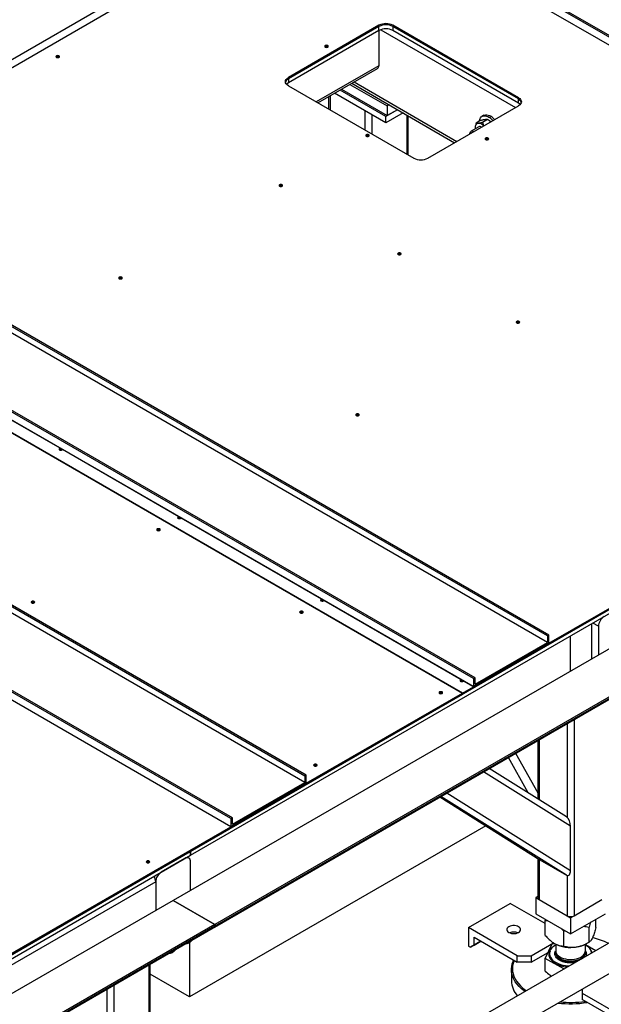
# Model space of a CAD drawing. Header units: millimetres. Extents: x 5 to 589, y 5 to 415.
# Tile 75 of 96: x 504 to 519, y 234 to 259. Entities that reach past the tile are written whole.
import ezdxf

# ---------------------------------------------------------------- set-up
doc = ezdxf.new("R2010")
doc.units = ezdxf.units.MM
doc.layers.add('TRAIT-FORT', color=4, linetype='Continuous', lineweight=25)

msp = doc.modelspace()

# ---------------------------------------------------------------- linework, layer by layer
at = {"layer": 'TRAIT-FORT', "color": 4, "linetype": 'Continuous', "lineweight": 25}
for p, q in [((531.37753, 251.74233), (511.93209, 262.96794)), ((531.41289, 251.76274), (511.96745, 262.98835)), ((511.93209, 262.7638), (498.21426, 254.84467)), ((531.37753, 251.53819), (511.93209, 262.7638)), ((509.89917, 261.79416), (498.03763, 254.94664)), ((513.17401, 259.1844), (510.87591, 257.85774)), ((513.17401, 259.15378), (513.17401, 259.1844)), ((516.70955, 257.34748), (513.52756, 259.1844)), ((513.52756, 259.1844), (513.52756, 259.15378)), ((513.17401, 259.15378), (510.87591, 257.82712)), ((513.17401, 259.05171), (510.87591, 257.72505)), ((513.16957, 259.04915), (513.16957, 258.16109)), ((513.17401, 259.05171), (513.17401, 259.15378)), ((513.21823, 259.07202), (516.63432, 257.09995)), ((516.70955, 257.31686), (513.52756, 259.15378)), ((513.52756, 259.15378), (513.52756, 259.05171)), ((516.70955, 257.2148), (513.52756, 259.05171)), ((511.87558, 258.63893), (511.88012, 258.63587)), ((505.06084, 258.3787), (505.06538, 258.37564)), ((513.16957, 258.16109), (511.58323, 257.24531)), ((511.62718, 257.21994), (513.1385, 258.09241)), ((511.62718, 257.21994), (513.1385, 258.09241)), ((510.87591, 257.85774), (510.87591, 257.82712)), ((510.87591, 257.82712), (510.87591, 257.72505)), ((512.43557, 257.68662), (513.38167, 257.14045)), ((512.48306, 257.71404), (515.09056, 256.20876)), ((512.48306, 257.71404), (515.09056, 256.20876)), ((512.54166, 257.74786), (515.14915, 256.24259)), ((510.87591, 257.65364), (514.05789, 255.81672)), ((513.34632, 256.71177), (512.0466, 257.46207)), ((513.34632, 256.87507), (512.18805, 257.54373)), ((512.2234, 257.56414), (513.38167, 256.89548)), ((511.89549, 257.37484), (511.89549, 257.06505)), ((511.9321, 257.39597), (511.9321, 257.04391)), ((513.42917, 257.16786), (513.38167, 257.14045)), ((516.70955, 257.31686), (516.70955, 257.34748)), ((516.70955, 257.2148), (516.70955, 257.31686)), ((512.81595, 257.01794), (512.81595, 256.53368)), ((512.99273, 256.91589), (512.99273, 256.43163)), ((513.64133, 257.04538), (513.34632, 256.87507)), ((513.78278, 256.96373), (513.34632, 256.71177)), ((513.38167, 257.14045), (513.38167, 256.89548)), ((513.64133, 257.04538), (513.38167, 256.89548)), ((514.41145, 255.81672), (516.70955, 257.14338)), ((513.34632, 256.71177), (513.34632, 256.87507)), ((513.87657, 256.90958), (513.87657, 255.92139)), ((513.91319, 255.90026), (513.91319, 256.88844)), ((515.75832, 256.77611), (515.63351, 256.70406)), ((515.82923, 256.90224), (515.78504, 256.87673)), ((515.92468, 256.79513), (515.79987, 256.72307)), ((515.9538, 256.77835), (515.92942, 256.79243)), ((515.702, 256.61229), (515.50755, 256.50003)), ((515.60908, 256.57621), (515.60993, 256.55914)), ((512.91415, 256.38105), (512.91868, 256.378)), ((515.94145, 256.29176), (515.94598, 256.2887)), ((517.44753, 243.70071), (498.0021, 254.92633)), ((517.48289, 243.72112), (498.03745, 254.94674)), ((510.7177, 255.11307), (510.72223, 255.11001)), ((517.44753, 243.53741), (498.0021, 254.76302)), ((515.5737, 242.61897), (496.12827, 253.84458)), ((515.60906, 242.63938), (496.16362, 253.86499)), ((495.84547, 253.4772), (515.29091, 242.25159)), ((515.29091, 242.25159), (495.84548, 253.4772)), ((515.5737, 242.41484), (496.12827, 253.64045)), ((513.7229, 253.3782), (513.72744, 253.37514)), ((506.65183, 252.7659), (506.65637, 252.76284)), ((515.29091, 242.22097), (532.96858, 252.42607)), ((516.7281, 251.64334), (516.73264, 251.64028)), ((517.48289, 243.51699), (531.37753, 251.53819)), ((511.29571, 240.14934), (491.85027, 251.37495)), ((511.29571, 239.98603), (491.85027, 251.21164)), ((511.33106, 240.16975), (491.88562, 251.39536)), ((508.39662, 238.24098), (529.96338, 250.6912)), ((508.39662, 238.13891), (529.96338, 250.58913)), ((509.42187, 239.0676), (489.97644, 250.29321)), ((509.45723, 239.08801), (490.01179, 250.31362)), ((509.42187, 238.86346), (489.97644, 250.08907)), ((505.09076, 248.45973), (502.14469, 250.16046)), ((530.40527, 249.95624), (507.95463, 236.99576)), ((509.00493, 236.31974), (531.45557, 249.28022)), ((531.46593, 249.34394), (509.01529, 236.38346)), ((531.46593, 249.30311), (509.01529, 236.34263)), ((512.66224, 249.29616), (512.66678, 249.2931)), ((505.09971, 248.46135), (505.09076, 248.45973)), ((505.14039, 248.42363), (505.14493, 248.42057)), ((505.1499, 248.42559), (505.15269, 248.43076)), ((508.09596, 246.72486), (505.1499, 248.42559)), ((539.63119, 247.82116), (467.87235, 206.40999)), ((468.20849, 205.82752), (539.96735, 247.23871)), ((508.10491, 246.72648), (508.09596, 246.72486)), ((508.1456, 246.68876), (508.15013, 246.6857)), ((508.1551, 246.69072), (508.15789, 246.69589)), ((511.71988, 244.63282), (508.1551, 246.69072)), ((507.61527, 246.38261), (507.6198, 246.37955)), ((504.43329, 244.54569), (504.43782, 244.54263)), ((511.72883, 244.63443), (511.71988, 244.63282)), ((511.76952, 244.59671), (511.77405, 244.59365)), ((511.77902, 244.59868), (511.78182, 244.60385)), ((515.25542, 242.5918), (511.77902, 244.59868)), ((511.23919, 244.29056), (511.24372, 244.2875)), ((518.56123, 244.00681), (518.56123, 243.11882)), ((518.738, 243.94555), (518.59656, 244.02721)), ((518.738, 243.94555), (518.738, 243.22087)), ((517.48289, 243.72112), (517.44753, 243.70071)), ((517.44753, 243.70071), (517.44753, 243.53741)), ((517.48289, 243.51699), (517.48289, 243.72112)), ((518.0309, 242.81267), (518.0309, 243.70066)), ((515.56783, 242.41145), (517.48289, 243.51699)), ((517.48289, 243.51699), (515.5737, 242.41484)), ((515.60906, 242.47607), (517.44753, 243.53741)), ((515.26437, 242.59341), (515.25542, 242.5918)), ((515.30505, 242.55569), (515.30959, 242.55263)), ((515.31456, 242.55766), (515.31735, 242.56283)), ((515.56783, 242.41145), (515.31456, 242.55766)), ((515.60906, 242.63938), (515.5737, 242.61897)), ((515.5737, 242.61897), (515.5737, 242.41484)), ((515.60906, 242.47607), (515.60906, 242.63938)), ((490.54217, 227.93382), (515.29091, 242.22097)), ((508.43109, 235.98828), (519.27381, 242.24765)), ((511.32887, 239.96435), (515.29091, 242.25159)), ((514.77472, 242.24954), (514.77926, 242.24648)), ((515.29091, 242.25159), (515.56783, 242.41145)), ((515.29091, 242.25159), (515.29091, 242.22097)), ((515.29091, 242.22097), (515.29091, 242.25159)), ((515.29091, 242.22097), (515.29091, 242.22097)), ((517.94255, 241.47913), (517.94255, 239.10022)), ((518.11932, 241.58118), (518.11932, 236.60684)), ((517.19886, 241.04981), (517.19886, 239.56867)), ((517.23547, 241.07094), (517.23547, 239.54569)), ((516.63522, 240.72443), (517.19886, 239.71988)), ((516.95974, 239.71876), (516.45414, 240.61989)), ((511.59274, 240.41262), (511.59728, 240.40956)), ((518.03097, 238.87462), (515.82713, 240.25793)), ((517.9281, 239.11094), (515.96967, 240.34021)), ((515.97899, 240.34559), (515.98872, 240.32826)), ((511.33106, 239.96561), (509.42187, 238.86346)), ((509.42187, 238.86346), (511.32887, 239.96435)), ((509.45723, 238.9247), (511.29571, 239.98603)), ((511.33106, 240.16975), (511.29571, 240.14934)), ((511.29571, 240.14934), (511.29571, 239.98603)), ((511.33106, 239.96561), (511.33106, 240.16975)), ((514.89671, 239.72081), (518.03097, 237.75349)), ((514.71721, 239.61718), (517.24995, 238.02742)), ((514.71728, 239.61722), (517.25315, 238.02549)), ((517.9249, 237.6377), (514.74537, 239.63344)), ((509.45723, 239.08801), (509.42187, 239.0676)), ((509.42187, 239.0676), (509.42187, 238.86346)), ((509.45723, 238.9247), (509.45723, 239.08801)), ((499.20418, 232.96491), (509.42187, 238.86346)), ((515.88147, 238.8864), (508.37005, 234.55015)), ((518.03097, 237.75349), (518.03097, 238.87462)), ((498.49713, 232.52612), (508.39662, 238.24098)), ((508.39662, 238.24098), (508.39662, 238.13891)), ((508.39662, 238.13891), (508.39662, 238.24098)), ((498.49713, 232.42405), (508.39662, 238.13891)), ((507.3501, 237.9634), (507.35464, 237.96034)), ((508.25515, 238.05724), (507.65411, 237.71026)), ((508.35514, 238.06714), (508.31372, 238.09105)), ((508.35514, 238.06714), (508.31372, 238.09105)), ((508.39657, 237.25089), (508.39657, 237.97557)), ((508.39662, 238.13891), (508.39662, 238.13891)), ((517.19886, 238.05949), (517.19886, 237.06605)), ((517.23547, 238.03651), (517.23547, 237.01502)), ((517.25315, 238.02549), (517.9249, 237.6377)), ((507.51268, 237.46532), (498.93901, 232.51584)), ((507.51268, 237.46532), (507.51268, 236.74064)), ((517.94255, 237.62998), (517.94255, 236.60684)), ((507.95445, 236.99566), (476.57676, 218.88171)), ((507.95445, 236.99566), (509.01511, 236.38335)), ((509.01529, 236.38346), (507.95463, 236.99576)), ((507.95463, 236.99576), (507.95463, 236.99556)), ((517.19886, 237.09596), (517.14705, 237.06605)), ((517.14705, 237.06605), (517.14705, 236.65778)), ((517.14705, 237.06605), (517.23546, 237.01501)), ((517.23547, 237.01502), (517.94255, 236.60684)), ((518.11932, 236.60684), (518.82639, 237.01502)), ((515.44115, 236.3055), (516.50181, 236.91781)), ((517.3896, 236.4053), (516.50181, 236.91781)), ((517.14705, 236.65778), (518.03093, 236.14752)), ((517.39725, 236.51334), (517.3896, 236.48594)), ((517.3896, 236.10862), (517.3896, 236.48594)), ((517.3896, 236.48594), (517.45408, 236.48053)), ((517.94253, 236.60683), (518.03093, 236.55579)), ((518.03093, 236.14752), (518.91482, 236.65778)), ((518.03093, 236.55579), (518.11934, 236.60683)), ((518.03093, 236.55579), (518.03093, 236.14752)), ((518.67226, 236.30703), (518.67226, 236.51776)), ((477.62707, 218.20568), (509.00475, 236.31964)), ((509.01511, 236.38335), (477.63742, 218.2694)), ((509.01511, 236.34253), (477.63742, 218.22857)), ((509.01511, 236.38335), (509.01511, 236.34253)), ((509.01529, 236.38346), (509.01529, 236.34263)), ((516.67859, 235.59115), (515.44115, 236.3055)), ((515.44115, 236.3055), (515.44115, 235.83599)), ((517.85909, 236.21491), (517.8885, 236.22975)), ((517.85909, 235.83759), (517.85909, 236.21491)), ((518.50042, 235.9368), (518.50042, 236.31412)), ((515.7594, 235.95848), (515.49419, 235.80538)), ((515.58258, 235.85642), (515.58258, 236.06055)), ((515.58258, 236.06055), (516.67859, 235.42784)), ((515.58258, 235.85642), (515.75938, 235.95849)), ((508.00674, 235.74331), (508.0148, 235.74796)), ((508.01673, 235.74926), (508.0148, 235.74796)), ((508.01498, 235.74807), (508.26071, 235.88992)), ((508.26055, 235.89002), (508.26725, 235.88615)), ((508.26603, 235.89318), (508.26725, 235.88615)), ((508.37005, 235.92221), (508.37005, 234.55015)), ((515.44115, 235.83599), (515.49419, 235.80538)), ((515.49419, 235.80538), (515.58258, 235.85642)), ((517.03215, 235.59115), (517.5986, 235.91815)), ((517.3896, 235.52565), (517.56145, 235.89588)), ((517.56145, 235.89588), (517.61824, 235.90467)), ((517.65593, 235.88356), (517.65593, 235.71263)), ((518.40593, 235.71263), (518.40593, 235.88356)), ((518.40593, 235.87781), (518.67057, 235.72504)), ((518.40593, 235.71875), (518.4173, 235.70095)), ((518.43759, 235.90051), (518.5005, 235.93684)), ((498.76132, 230.40604), (507.83636, 235.64495)), ((507.8362, 235.64504), (507.8429, 235.64118)), ((507.84168, 235.64821), (507.8429, 235.64118)), ((516.67859, 235.59115), (517.03215, 235.59115)), ((516.67859, 235.42784), (516.67859, 235.59115)), ((517.03215, 235.42784), (517.45842, 235.67392)), ((517.03215, 235.59115), (517.03215, 235.42784)), ((517.85725, 235.25568), (517.3896, 235.52565)), ((517.3896, 235.20218), (517.3896, 235.52565)), ((517.49718, 235.64119), (517.49718, 235.63914)), ((517.65593, 235.67396), (517.65593, 235.6616)), ((518.40554, 235.65171), (518.40593, 235.6616)), ((518.40593, 235.6616), (518.40593, 235.67396)), ((507.33584, 235.35601), (507.33584, 231.30017)), ((507.37245, 231.35119), (507.37245, 235.37714)), ((516.53093, 235.23904), (516.53093, 234.95325)), ((517.03215, 235.42784), (516.67859, 235.42784)), ((518.14128, 235.41959), (518.13446, 235.41814)), ((508.37005, 234.55015), (507.37245, 235.12606)), ((506.27521, 234.74372), (506.27521, 230.78993)), ((506.45199, 234.84577), (506.45199, 230.78993)), ((518.32261, 234.74779), (518.32261, 234.64207)), ((518.32261, 234.64207), (519.56005, 233.92771)), ((518.32261, 234.64207), (518.32261, 234.47876)), ((519.41863, 233.84605), (518.32261, 234.47876))]:
    msp.add_line(p, q, dxfattribs=at)
at = {"layer": 'TRAIT-FORT', "color": 4, "linetype": 'Continuous', "lineweight": 25, "flags": 128}
for points in [[(511.81194, 258.63281), (511.82654, 258.62718), (511.84376, 258.62521), (511.86099, 258.62718), (511.87558, 258.63281), (511.88534, 258.64124), (511.88876, 258.65118), (511.88534, 258.66112), (511.87558, 258.66955), (511.86099, 258.67518), (511.84376, 258.67716), (511.82654, 258.67518), (511.81194, 258.66955), (511.80219, 258.66112), (511.79876, 258.65118), (511.80219, 258.64124), (511.81194, 258.63281)], [(504.9972, 258.37258), (505.0118, 258.36695), (505.02902, 258.36498), (505.04624, 258.36695), (505.06084, 258.37258), (505.0706, 258.38101), (505.07402, 258.39095), (505.0706, 258.40089), (505.06084, 258.40932), (505.04624, 258.41495), (505.02902, 258.41693), (505.0118, 258.41495), (504.9972, 258.40932), (504.98745, 258.40089), (504.98402, 258.39095), (504.98745, 258.38101), (504.9972, 258.37258)], [(510.87591, 257.65364), (510.84482, 257.67551), (510.82172, 257.70046), (510.80749, 257.72753), (510.80269, 257.75569), (510.80749, 257.78384), (510.82172, 257.81092), (510.84482, 257.83587), (510.87591, 257.85774)], [(510.87591, 257.72505), (510.84482, 257.70318), (510.83067, 257.68934)], [(516.70955, 257.34748), (516.74064, 257.32561), (516.76374, 257.30066), (516.77796, 257.27359), (516.78277, 257.24543), (516.77796, 257.21728), (516.76374, 257.1902), (516.74064, 257.16525), (516.70955, 257.14338)], [(516.75479, 257.17909), (516.74064, 257.19292), (516.70955, 257.2148)], [(515.82923, 256.90224), (515.83861, 256.90708), (515.87002, 256.91644), (515.90493, 256.91743), (515.94237, 256.91004), (515.98133, 256.89446), (516.02074, 256.87113)], [(515.69071, 256.69857), (515.67264, 256.69457), (515.65636, 256.68694), (515.64214, 256.67581), (515.63023, 256.66137), (515.62083, 256.64387), (515.6141, 256.6236), (515.61016, 256.60092), (515.60908, 256.57621)], [(515.71661, 256.75203), (515.7189, 256.76888), (515.72907, 256.80698), (515.74537, 256.83902), (515.76735, 256.86411), (515.79442, 256.88157), (515.82583, 256.89093), (515.86073, 256.89192), (515.89817, 256.88453), (515.93713, 256.86895), (515.97654, 256.84561)], [(512.85051, 256.37494), (512.86511, 256.36931), (512.88233, 256.36733), (512.89955, 256.36931), (512.91415, 256.37494), (512.9239, 256.38336), (512.92733, 256.39331), (512.9239, 256.40325), (512.91415, 256.41168), (512.89955, 256.41731), (512.88233, 256.41928), (512.86511, 256.41731), (512.85051, 256.41168), (512.84076, 256.40325), (512.83733, 256.39331), (512.84076, 256.38336), (512.85051, 256.37494)], [(515.47647, 256.43136), (515.47668, 256.43893), (515.48167, 256.46621), (515.49299, 256.48745), (515.50993, 256.50133), (515.53144, 256.50696), (515.55616, 256.50399), (515.58254, 256.49261)], [(515.87781, 256.28564), (515.89241, 256.28001), (515.90963, 256.27803), (515.92685, 256.28001), (515.94145, 256.28564), (515.9512, 256.29407), (515.95463, 256.30401), (515.9512, 256.31395), (515.94145, 256.32238), (515.92685, 256.32801), (515.90963, 256.32999), (515.89241, 256.32801), (515.87781, 256.32238), (515.86805, 256.31395), (515.86463, 256.30401), (515.86805, 256.29407), (515.87781, 256.28564)], [(510.65406, 255.10695), (510.66866, 255.10132), (510.68588, 255.09934), (510.7031, 255.10132), (510.7177, 255.10695), (510.72745, 255.11538), (510.73088, 255.12532), (510.72745, 255.13526), (510.7177, 255.14369), (510.7031, 255.14932), (510.68588, 255.1513), (510.66866, 255.14932), (510.65406, 255.14369), (510.6443, 255.13526), (510.64088, 255.12532), (510.6443, 255.11538), (510.65406, 255.10695)], [(513.65926, 253.37208), (513.67386, 253.36645), (513.69108, 253.36448), (513.7083, 253.36645), (513.7229, 253.37208), (513.73266, 253.38051), (513.73608, 253.39045), (513.73266, 253.4004), (513.7229, 253.40882), (513.7083, 253.41445), (513.69108, 253.41643), (513.67386, 253.41445), (513.65926, 253.40882), (513.64951, 253.4004), (513.64608, 253.39045), (513.64951, 253.38051), (513.65926, 253.37208)], [(506.58819, 252.75978), (506.60279, 252.75415), (506.62001, 252.75217), (506.63723, 252.75415), (506.65183, 252.75978), (506.66159, 252.76821), (506.66501, 252.77815), (506.66159, 252.78809), (506.65183, 252.79652), (506.63723, 252.80215), (506.62001, 252.80413), (506.60279, 252.80215), (506.58819, 252.79652), (506.57844, 252.78809), (506.57501, 252.77815), (506.57844, 252.76821), (506.58819, 252.75978)], [(516.66447, 251.63722), (516.67906, 251.63159), (516.69629, 251.62961), (516.71351, 251.63159), (516.7281, 251.63722), (516.73786, 251.64565), (516.74129, 251.65559), (516.73786, 251.66553), (516.7281, 251.67396), (516.71351, 251.67959), (516.69629, 251.68156), (516.67906, 251.67959), (516.66447, 251.67396), (516.65471, 251.66553), (516.65129, 251.65559), (516.65471, 251.64565), (516.66447, 251.63722)], [(512.5986, 249.29004), (512.6132, 249.28441), (512.63042, 249.28244), (512.64764, 249.28441), (512.66224, 249.29004), (512.672, 249.29847), (512.67542, 249.30841), (512.672, 249.31835), (512.66224, 249.32678), (512.64764, 249.33241), (512.63042, 249.33439), (512.6132, 249.33241), (512.5986, 249.32678), (512.58885, 249.31835), (512.58542, 249.30841), (512.58885, 249.29847), (512.5986, 249.29004)], [(505.09076, 248.45973), (505.07506, 248.45321), (505.06555, 248.44349), (505.06399, 248.43236), (505.07066, 248.42188), (505.08433, 248.41399), (505.10249, 248.41014), (505.12176, 248.41104), (505.1386, 248.41653), (505.1499, 248.42559)], [(508.09596, 246.72486), (508.08026, 246.71834), (508.07075, 246.70862), (508.06919, 246.6975), (508.07586, 246.68702), (508.08954, 246.67912), (508.10769, 246.67527), (508.12696, 246.67617), (508.1438, 246.68166), (508.1551, 246.69072)], [(507.55163, 246.37649), (507.56623, 246.37086), (507.58345, 246.36888), (507.60067, 246.37086), (507.61527, 246.37649), (507.62502, 246.38492), (507.62845, 246.39486), (507.62502, 246.4048), (507.61527, 246.41323), (507.60067, 246.41886), (507.58345, 246.42083), (507.56623, 246.41886), (507.55163, 246.41323), (507.54187, 246.4048), (507.53845, 246.39486), (507.54187, 246.38492), (507.55163, 246.37649)], [(504.36965, 244.53957), (504.38425, 244.53394), (504.40147, 244.53196), (504.41869, 244.53394), (504.43329, 244.53957), (504.44304, 244.548), (504.44647, 244.55794), (504.44304, 244.56788), (504.43329, 244.57631), (504.41869, 244.58194), (504.40147, 244.58392), (504.38425, 244.58194), (504.36965, 244.57631), (504.35989, 244.56788), (504.35647, 244.55794), (504.35989, 244.548), (504.36965, 244.53957)], [(511.71988, 244.63282), (511.70418, 244.6263), (511.69467, 244.61658), (511.69311, 244.60545), (511.69978, 244.59497), (511.71346, 244.58708), (511.73161, 244.58322), (511.75089, 244.58413), (511.76773, 244.58962), (511.77902, 244.59868)], [(511.17555, 244.28444), (511.19015, 244.27881), (511.20737, 244.27683), (511.22459, 244.27881), (511.23919, 244.28444), (511.24894, 244.29287), (511.25237, 244.30281), (511.24894, 244.31275), (511.23919, 244.32118), (511.22459, 244.32681), (511.20737, 244.32879), (511.19015, 244.32681), (511.17555, 244.32118), (511.16579, 244.31275), (511.16237, 244.30281), (511.16579, 244.29287), (511.17555, 244.28444)], [(515.25542, 242.5918), (515.23972, 242.58528), (515.23021, 242.57556), (515.22865, 242.56443), (515.23532, 242.55395), (515.24899, 242.54606), (515.26715, 242.5422), (515.28642, 242.54311), (515.30326, 242.5486), (515.31456, 242.55766)], [(514.71108, 242.24342), (514.72568, 242.23779), (514.7429, 242.23581), (514.76012, 242.23779), (514.77472, 242.24342), (514.78448, 242.25185), (514.7879, 242.26179), (514.78448, 242.27173), (514.77472, 242.28016), (514.76012, 242.28579), (514.7429, 242.28777), (514.72568, 242.28579), (514.71108, 242.28016), (514.70133, 242.27173), (514.6979, 242.26179), (514.70133, 242.25185), (514.71108, 242.24342)], [(511.5291, 240.4065), (511.5437, 240.40087), (511.56092, 240.39889), (511.57814, 240.40087), (511.59274, 240.4065), (511.6025, 240.41493), (511.60592, 240.42487), (511.6025, 240.43481), (511.59274, 240.44324), (511.57814, 240.44887), (511.56092, 240.45085), (511.5437, 240.44887), (511.5291, 240.44324), (511.51935, 240.43481), (511.51592, 240.42487), (511.51935, 240.41493), (511.5291, 240.4065)], [(507.28646, 237.95728), (507.30106, 237.95165), (507.31828, 237.94967), (507.3355, 237.95165), (507.3501, 237.95728), (507.35986, 237.96571), (507.36328, 237.97565), (507.35986, 237.98559), (507.3501, 237.99402), (507.3355, 237.99965), (507.31828, 238.00163), (507.30106, 237.99965), (507.28646, 237.99402), (507.27671, 237.98559), (507.27328, 237.97565), (507.27671, 237.96571), (507.28646, 237.95728)], [(516.46646, 236.32591), (516.44203, 236.30823), (516.42502, 236.28784), (516.4163, 236.26579), (516.4163, 236.24317), (516.42502, 236.22111), (516.44203, 236.20073), (516.46646, 236.18304), (516.4971, 236.16894), (516.5324, 236.15912), (516.57061, 236.15409), (516.6098, 236.15409), (516.648, 236.15912), (516.68331, 236.16894), (516.71395, 236.18304), (516.73838, 236.20073), (516.75538, 236.22111), (516.7641, 236.24317), (516.7641, 236.26579), (516.75538, 236.28784), (516.73838, 236.30823), (516.71395, 236.32591), (516.68331, 236.34002), (516.648, 236.34983), (516.6098, 236.35487), (516.57061, 236.35487), (516.5324, 236.34983), (516.4971, 236.34002), (516.46646, 236.32591)], [(508.29308, 235.9088), (508.31379, 235.90567), (508.3387, 235.91021), (508.36491, 235.92268), (508.39091, 235.94235), (508.4152, 235.96808), (508.42952, 235.98756)], [(507.86873, 235.66382), (507.88944, 235.6607), (507.91434, 235.66524), (507.94056, 235.67771), (507.96656, 235.69738), (507.99084, 235.72311), (508.00517, 235.74259)], [(508.01498, 235.74807), (508.01498, 235.74807), (508.0169, 235.74936)], [(517.64108, 235.84984), (517.59812, 235.82194), (517.55802, 235.78837), (517.52568, 235.75211), (517.50164, 235.71377), (517.48629, 235.67396), (517.47988, 235.63335), (517.48252, 235.59261), (517.49417, 235.55239), (517.51463, 235.51336), (517.54356, 235.47616), (517.5805, 235.4414), (517.62484, 235.40965), (517.67585, 235.38144), (517.73268, 235.35723), (517.79441, 235.33741), (517.86003, 235.32231), (517.92845, 235.31217), (517.95131, 235.30996)], [(517.51026, 235.70897), (517.50994, 235.70814), (517.49938, 235.66913), (517.49756, 235.62966), (517.50449, 235.59038), (517.52006, 235.55194), (517.54403, 235.51496), (517.57599, 235.48005), (517.61541, 235.44779), (517.66167, 235.4187), (517.71398, 235.39327), (517.7715, 235.3719), (517.83328, 235.35496), (517.89831, 235.34272), (517.96551, 235.33538), (517.99271, 235.33385)], [(517.65593, 235.71263), (517.65997, 235.68095), (517.67269, 235.64863), (517.69382, 235.61782), (517.72284, 235.58922), (517.75908, 235.56352), (517.8017, 235.54131), (517.84969, 235.52311), (517.90193, 235.50936), (517.95719, 235.50038), (518.01418, 235.49637), (518.07156, 235.49742), (518.12799, 235.50353)], [(517.65743, 235.6933), (517.65612, 235.66705), (517.66234, 235.6341), (517.6772, 235.60209), (517.70035, 235.57176), (517.73125, 235.54383), (517.76918, 235.51894), (517.81323, 235.49769), (517.8624, 235.48057), (517.91551, 235.46799), (517.97132, 235.46023), (518.02854, 235.45748), (518.08581, 235.45981), (518.14179, 235.46716), (518.19518, 235.47935), (518.24471, 235.4961), (518.28924, 235.51703), (518.32771, 235.54163), (518.35922, 235.56933), (518.38304, 235.59949), (518.39861, 235.63139), (518.40556, 235.66429), (518.40443, 235.6933)], [(518.12799, 235.50353), (518.18215, 235.51453), (518.23276, 235.53018), (518.27864, 235.5501), (518.31871, 235.57383), (518.35204, 235.60082), (518.37784, 235.63043), (518.39552, 235.66196), (518.40464, 235.69468), (518.40593, 235.71263)], [(518.56333, 235.66315), (518.56194, 235.67241), (518.55104, 235.71041)], [(516.87371, 234.68809), (516.85563, 234.70099), (516.78773, 234.75451), (516.72713, 234.81087), (516.67418, 234.86974), (516.62919, 234.93078), (516.59243, 234.99363), (516.56411, 235.05792), (516.5444, 235.12327), (516.53341, 235.1893), (516.53121, 235.25563), (516.53781, 235.32185), (516.55317, 235.38759), (516.5772, 235.45246), (516.58974, 235.47913)], [(516.60252, 235.47175), (516.59906, 235.46385), (516.57593, 235.39918), (516.56155, 235.33367), (516.556, 235.26771), (516.55933, 235.2017), (516.57151, 235.13604), (516.59246, 235.07113), (516.62207, 235.00734), (516.66015, 234.94507), (516.70647, 234.8847), (516.76076, 234.82657), (516.82268, 234.77105), (516.89188, 234.71847), (516.90758, 234.70764)], [(517.49718, 235.63914), (517.49756, 235.62762), (517.50449, 235.58834), (517.52006, 235.5499), (517.54403, 235.51292), (517.57599, 235.47801), (517.61541, 235.44575), (517.66167, 235.41666), (517.71398, 235.39123), (517.7715, 235.36986), (517.83328, 235.35292), (517.89831, 235.34068), (517.96551, 235.33334), (517.98941, 235.33195)], [(517.65593, 235.6616), (517.65997, 235.62992), (517.67269, 235.5976), (517.69382, 235.56678), (517.72284, 235.53819), (517.75908, 235.51248), (517.8017, 235.49027), (517.84969, 235.47208), (517.90193, 235.45833), (517.95719, 235.44934), (518.01418, 235.44533), (518.07156, 235.44639), (518.12799, 235.45249)]]:
    msp.add_lwpolyline(points, dxfattribs=at)
at = {"layer": 'TRAIT-FORT', "color": 4, "linetype": 'Continuous', "lineweight": 25}
for centre, radius, start, end in [((513.35079, 258.84322), 0.38426, 62.609672, 117.390328), ((513.35079, 258.8126), 0.38426, 62.609672, 117.390328), ((513.35079, 258.71054), 0.38426, 62.609672, 117.390328), ((511.84402, 258.58128), 0.06573, 61.295162, 123.843221), ((505.02927, 258.32105), 0.06573, 61.295162, 123.843223), ((513.09822, 258.152), 0.07193, 304.056351, 7.25583), ((510.93216, 257.70745), 0.13222, 115.17539, 165.582012), ((516.6533, 257.1972), 0.13222, 14.417977, 64.824611), ((515.69216, 256.51582), 0.18275, 40.990162, 90.457078), ((515.81141, 256.53716), 0.28008, 45.738599, 59.443427), ((515.71174, 256.4699), 0.45965, 40.578522, 54.823756), ((515.75489, 256.49416), 0.46128, 40.121819, 54.807432), ((515.51981, 256.41754), 0.04, 87.653726, 152.340898), ((515.73259, 256.53897), 0.07944, 56.145676, 112.648988), ((512.88258, 256.3234), 0.06573, 61.295162, 123.84322), ((515.90988, 256.23411), 0.06573, 61.295162, 123.843219), ((514.23467, 256.1579), 0.38426, 242.609672, 297.390328), ((510.68613, 255.05542), 0.06573, 61.295162, 123.843219), ((513.69133, 253.32055), 0.06573, 61.295163, 123.843217), ((506.62026, 252.70825), 0.06573, 61.295162, 123.843223), ((516.69654, 251.58569), 0.06573, 61.295163, 123.843218), ((512.63067, 249.23851), 0.06573, 61.295162, 123.843224), ((505.10882, 248.36598), 0.06573, 61.295162, 123.843221), ((508.11403, 246.63111), 0.06573, 61.295162, 123.843221), ((507.5837, 246.32496), 0.06573, 61.295162, 123.843219), ((504.40172, 244.48804), 0.06573, 61.295163, 123.843216), ((511.73795, 244.53906), 0.06573, 61.295162, 123.843221), ((511.20762, 244.23291), 0.06573, 61.295163, 123.843219), ((519.04505, 243.93158), 0.30736, 122.605478, 177.394522), ((515.27348, 242.49804), 0.06573, 61.295162, 123.843225), ((514.74315, 242.19189), 0.06573, 61.295163, 123.843217), ((511.56117, 240.35497), 0.06573, 61.295162, 123.84322), ((507.31853, 237.90575), 0.06573, 61.295162, 123.843222), ((508.31035, 237.98956), 0.08734, 350.785963, 129.203285), ((507.81973, 237.45134), 0.30736, 122.605478, 177.394522), ((507.22105, 237.4545), 0.29183, 2.12362, 30.977841), ((517.26142, 237.07229), 0.06287, 185.694799, 245.625342), ((518.03093, 236.77743), 0.19213, 242.609672, 297.390328), ((508.99133, 236.3395), 0.02398, 304.056351, 7.255829), ((508.99079, 236.33993), 0.02465, 305.013333, 6.298847), ((516.5902, 235.9157), 0.27701, 68.161122, 111.838878), ((518.16871, 234.21493), 1.88032, 64.196236, 77.177393), ((518.02996, 236.68441), 0.88265, 242.642825, 279.771097), ((518.07983, 236.544), 0.73625, 277.800181, 299.072442), ((518.28835, 235.57759), 0.30276, 17.913465, 64.059338), ((518.06031, 235.93796), 0.49016, 277.936246, 296.883136), ((518.21952, 235.68234), 0.18853, 298.488687, 350.650803), ((517.11735, 234.96781), 0.5866, 181.422339, 221.842347), ((518.03059, 236.93602), 2.56299, 262.779383, 279.3465), ((518.03073, 236.93215), 2.52426, 263.820871, 278.381885)]:
    msp.add_arc(centre, radius, start, end, dxfattribs=at)
for centre, start_param, end_param in [((517.9249, 238.93585), 4.24989582, 5.79050603), ((517.25315, 238.20251), 2.64891337, 2.67909949), ((517.9249, 237.81472), 2.67909949, 4.24989582)]:
    msp.add_ellipse(centre, major_axis=(-0.04732, 0.18574), ratio=0.51104566, start_param=start_param, end_param=end_param, dxfattribs=at)
for points, knots in [([(515.63351, 256.70406), (515.62765, 256.6851), (515.61574, 256.64654), (515.60924, 256.60352), (515.60911, 256.58099), (515.60908, 256.57621)], [0, 0, 0, 0, 0.43238505, 0.87955391, 1, 1, 1, 1]), ([(515.69071, 256.69857), (515.68932, 256.69842), (515.67789, 256.69717), (515.6595, 256.69675), (515.64326, 256.69955), (515.63627, 256.70278), (515.63351, 256.70406)], [0, 0, 0, 0, 0.04836864, 0.39932986, 0.76296469, 1, 1, 1, 1]), ([(515.79987, 256.72307), (515.78489, 256.71894), (515.75735, 256.71133), (515.72003, 256.70278), (515.70057, 256.69998), (515.69071, 256.69857)], [0, 0, 0, 0, 0.370457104, 0.681018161, 1, 1, 1, 1]), ([(515.75832, 256.77611), (515.76796, 256.7788), (515.7919, 256.7855), (515.82826, 256.79433), (515.85405, 256.79902), (515.86607, 256.80045), (515.86748, 256.80062)], [0, 0, 0, 0, 0.23703923, 0.58901919, 0.95163056, 1, 1, 1, 1]), ([(515.79987, 256.72307), (515.805, 256.70528), (515.81328, 256.67657), (515.82993, 256.64953), (515.83626, 256.63924)], [0, 0, 0, 0, 0.61951727, 1, 1, 1, 1]), ([(515.86748, 256.80062), (515.87587, 256.8013), (515.89291, 256.8027), (515.9118, 256.8006), (515.92018, 256.79704), (515.92468, 256.79513)], [0, 0, 0, 0, 0.30999023, 0.62954591, 1, 1, 1, 1]), ([(516.00458, 256.73641), (515.99787, 256.74321), (515.97471, 256.7667), (515.94546, 256.78332), (515.92468, 256.79513)], [0, 0, 0, 0, 0.28944575, 1, 1, 1, 1]), ([(518.53697, 236.43965), (518.53152, 236.42235), (518.51899, 236.38252), (518.50713, 236.33883), (518.50042, 236.31412)], [0, 0, 0, 0, 0.43426382, 1, 1, 1, 1]), ([(517.79525, 236.28358), (517.79928, 236.2798), (517.82143, 236.25899), (517.84214, 236.23475), (517.85909, 236.21491)], [0, 0, 0, 0, 0.18173132, 1, 1, 1, 1]), ([(518.36402, 236.33981), (518.38433, 236.33738), (518.4311, 236.33178), (518.47537, 236.3205), (518.50042, 236.31412)], [0, 0, 0, 0, 0.434263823, 1, 1, 1, 1]), ([(518.67226, 236.30703), (518.66049, 236.26459), (518.64267, 236.20032), (518.61714, 236.12442), (518.60028, 236.08027), (518.58994, 236.05728), (518.58634, 236.04928)], [0, 0, 0, 0, 0.43204542, 0.65434926, 0.87965336, 1, 1, 1, 1]), ([(508.39885, 235.94255), (508.39037, 235.93596), (508.37324, 235.92264), (508.33176, 235.90154), (508.29223, 235.89211), (508.26725, 235.88615)], [0, 0, 0, 0, 0.26486233, 0.53546796, 1, 1, 1, 1]), ([(508.39885, 235.94255), (508.40919, 235.95514), (508.42106, 235.96958), (508.43008, 235.9864), (508.43124, 235.98855)], [0, 0, 0, 0, 0.8716816, 1, 1, 1, 1]), ([(517.3896, 236.10862), (517.41712, 236.07808), (517.46766, 236.02197), (517.54685, 235.95038), (517.59829, 235.91726), (517.62435, 235.90048)], [0, 0, 0, 0, 0.370774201, 0.681181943, 1, 1, 1, 1]), ([(518.58634, 236.04928), (518.57887, 236.03422), (518.56377, 236.00378), (518.54179, 235.97262), (518.52054, 235.94995), (518.50715, 235.9412), (518.50042, 235.9368)], [0, 0, 0, 0, 0.24957791, 0.50436411, 0.75104693, 1, 1, 1, 1]), ([(507.97449, 235.69758), (507.96602, 235.69099), (507.94889, 235.67766), (507.9074, 235.65656), (507.86788, 235.64713), (507.8429, 235.64118)], [0, 0, 0, 0, 0.26486233, 0.53546796, 1, 1, 1, 1]), ([(507.97449, 235.69758), (507.98484, 235.71016), (507.99666, 235.72452), (508.00563, 235.74124), (508.00674, 235.74331)], [0, 0, 0, 0, 0.876426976, 1, 1, 1, 1]), ([(517.62435, 235.90048), (517.62846, 235.89814), (517.66135, 235.87953), (517.72389, 235.85381), (517.79788, 235.83927), (517.84195, 235.83806), (517.85909, 235.83759)], [0, 0, 0, 0, 0.050399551, 0.402613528, 0.76758847, 1, 1, 1, 1]), ([(518.13446, 235.41814), (518.11056, 235.41522), (518.06133, 235.4092), (517.98356, 235.41047), (517.90476, 235.42034), (517.82951, 235.43979), (517.76276, 235.46769), (517.70834, 235.50211), (517.66832, 235.54049), (517.64246, 235.58107), (517.62946, 235.62379), (517.63203, 235.66829), (517.64089, 235.70076), (517.65342, 235.71652), (517.65472, 235.71816)], [0, 0, 0, 0, 0.0842116, 0.17346743, 0.26643399, 0.36137342, 0.45631286, 0.54927942, 0.63853525, 0.72274685, 0.80695844, 0.89621428, 0.98918084, 1, 1, 1, 1]), ([(517.85909, 235.83759), (517.90302, 235.82731), (517.96954, 235.81174), (518.06481, 235.80557), (518.12774, 235.80747), (518.16632, 235.81273), (518.17975, 235.81456)], [0, 0, 0, 0, 0.43204542, 0.65434926, 0.87965336, 1, 1, 1, 1]), ([(518.17975, 235.81456), (518.20764, 235.81991), (518.26399, 235.83072), (518.34601, 235.85959), (518.42531, 235.89498), (518.47531, 235.92281), (518.50042, 235.9368)], [0, 0, 0, 0, 0.24957791, 0.50436411, 0.75104693, 1, 1, 1, 1]), ([(518.4173, 235.70095), (518.42229, 235.68716), (518.43256, 235.65877), (518.43164, 235.61637), (518.41954, 235.58942), (518.41394, 235.57694)], [0, 0, 0, 0, 0.33612685, 0.69238756, 1, 1, 1, 1]), ([(517.3896, 235.20218), (517.42763, 235.16775), (517.4794, 235.12087), (517.53293, 235.08599), (517.54715, 235.07672)], [0, 0, 0, 0, 0.73434366, 1, 1, 1, 1])]:
    msp.add_open_spline(points, degree=3, knots=knots, dxfattribs=at)

doc.saveas('drawing.dxf')
